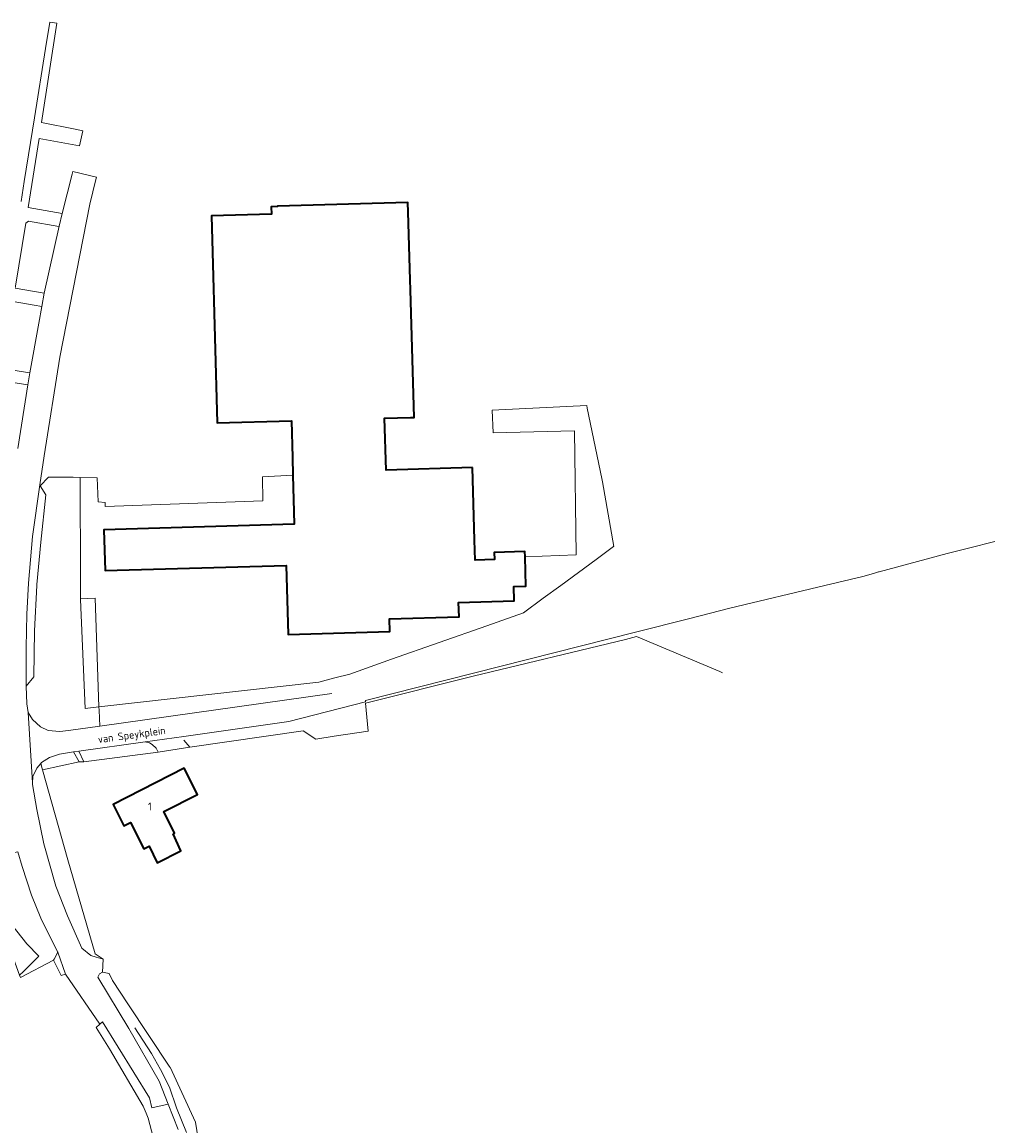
# Model space of a CAD drawing. Header units: metres. Extents: x 248443 to 249450, y 478704 to 480095.
# Tile 5 of 9: x 248709 to 248938, y 478873 to 479132. Entities that reach past the tile are written whole.
import ezdxf
from ezdxf.enums import TextEntityAlignment as Align

# ---------------------------------------------------------------- set-up
doc = ezdxf.new("R2010")
doc.units = ezdxf.units.M
for name, color, linetype, lineweight in [('B-XX-GR-GROENVOORZIENING-GV', 80, 'Continuous', 18), ('B-XX-OG-BEBOUWING-GV', 7, 'Continuous', 35), ('B-XX-OG-BEBOUWING-T18', 10, 'Continuous', 18), ('B-XX-OG-TERREIN_ERF-GV', 7, 'Continuous', 18), ('B-XX-OG-TOPOGRAFIE-T18', 10, 'Continuous', 18), ('B-XX-VH-VERHARDING_OPEN-GV', 252, 'Continuous', 18)]:
    doc.layers.add(name, color=color, linetype=linetype, lineweight=lineweight)
doc.styles.add('NLCS-ISO-M-T18', font='NLCS-ISO.ttf', dxfattribs={"height": 1.8})

msp = doc.modelspace()

# ---------------------------------------------------------------- linework, layer by layer
at = {"layer": 'B-XX-GR-GROENVOORZIENING-GV'}
for points in [[(248728.656, 479013.09), (248773.354, 479014.364), (248773.025, 479025.901), (248765.843, 479025.524), (248765.927, 479019.892), (248728.96, 479018.574), (248728.916, 479019.508), (248727.266, 479019.635), (248727.054, 479025.236), (248723.094, 479025.367), (248723.177, 479001.389), (248723.154, 478996.858), (248726.557, 478997.05), (248727.06, 478983.189), (248727.471, 478971.477), (248779.133, 478977.3), (248782.833, 478978.289), (248786.4, 478979.167), (248796.167, 478982.7), (248818.522, 478990.533), (248827.133, 478993.567), (248831.811, 478996.989), (248835.916, 479000), (248844.233, 479006.1), (248848.344, 479009.122), (248848.367, 479009.122), (248845.733, 479024.333), (248845.578, 479025.111), (248842.122, 479041.611), (248842.014, 479042.258), (248819.846, 479041.163), (248820.059, 479035.845), (248839.178, 479036.282), (248839.566, 479007.221), (248827.525, 479006.711), (248827.717, 478999.819), (248824.886, 478999.741), (248824.98, 478996.377), (248811.946, 478996.015), (248812.04, 478992.617), (248795.706, 478992.162), (248795.788, 478989.191), (248771.894, 478988.509), (248771.433, 479004.703), (248728.93, 479003.491)], [(248727.471, 478971.477), (248724.256, 478971.115), (248723.154, 478996.681), (248723.154, 478996.858), (248723.177, 479001.389), (248723.094, 479025.367), (248721.433, 479025.422), (248715.633, 479025.411), (248713.688, 479023.422), (248715.011, 479021.311), (248713.8, 479010.2), (248712.9, 479000.2), (248712.889, 479000), (248712.311, 478989.344), (248712.2, 478978.567), (248710.4, 478976.333), (248710.5, 478972.211), (248710.833, 478970.167), (248711.833, 478968.5), (248713.711, 478966.811), (248715.556, 478965.933), (248718.3, 478965.7), (248720.3, 478965.944), (248727.683, 478966.977), (248727.497, 478970.724)], [(248723.154, 478996.858), (248723.154, 478996.681), (248724.256, 478971.115), (248727.471, 478971.477), (248727.06, 478983.189), (248726.557, 478997.05)], [(248741.41, 478960.86), (248740.88, 478961.78), (248739.98, 478962.64), (248739.34, 478963.02), (248738.326, 478963.273), (248722.717, 478961.073), (248723.91, 478958.58)], [(248722.83, 478958.6), (248721.533, 478960.906), (248718.233, 478960.4), (248715.833, 478959.633), (248714.011, 478958.467), (248713.801, 478958.224), (248714.22, 478956.74)], [(248714.22, 478956.74), (248713.801, 478958.224), (248712.867, 478957.144), (248711.956, 478955.167), (248711.859, 478953.673), (248711.833, 478953.267), (248712.889, 478947.4), (248714.567, 478939.333), (248717.311, 478929.389), (248720.089, 478922.4), (248723.449, 478914.849), (248725.6, 478913.14), (248726.786, 478912.767), (248728.46, 478912.24), (248726.58, 478913.48), (248720.18, 478935.6)], [(248713.393, 478912.956), (248709.838, 478909.485), (248709.667, 478909.318), (248708.835, 478908.527), (248709.033, 478907.989), (248716.772, 478912.022), (248716.98, 478912.3), (248717.84, 478913.9), (248717.767, 478914), (248713.811, 478921.889), (248711.633, 478927.311), (248709.433, 478934.044), (248708.456, 478937.489), (248706.589, 478937.1), (248705.596, 478935.502), (248701.783, 478933.53), (248700.015, 478932.615), (248700.519, 478931.872), (248705.563, 478922.191), (248710.572, 478915.833)], [(248708.835, 478908.527), (248709.667, 478909.318), (248709.838, 478909.485), (248713.393, 478912.956), (248710.572, 478915.833), (248705.563, 478922.191), (248700.519, 478931.872), (248700.015, 478932.615), (248700.014, 478932.614), (248702.211, 478926.489)]]:
    msp.add_lwpolyline(points, close=True, dxfattribs=at)
for points in [[(248796.167, 478982.7), (248786.4, 478979.167), (248782.833, 478978.289), (248779.133, 478977.3), (248727.471, 478971.477), (248727.497, 478970.724), (248727.683, 478966.977), (248782.143, 478974.597)], [(248730.651, 478907.278), (248729.868, 478908.879), (248728.28, 478909.18), (248727.6, 478908.82), (248727.22, 478908), (248734.48, 478895.96), (248741.58, 478883.62), (248743.705, 478878.207), (248746.04, 478872.26)], [(248748.06, 478871.58), (248745.72, 478877.38), (248744.04, 478882.2), (248741.94, 478886.36), (248739.78, 478890.1), (248735.92, 478896.16)]]:
    msp.add_lwpolyline(points, dxfattribs=at)
at = {"layer": 'B-XX-OG-BEBOUWING-GV'}
for points in [[(248815.224, 479027.665), (248794.898, 479027.099), (248794.56, 479039.239), (248800.599, 479039.407), (248801.461, 479039.431), (248800.606, 479069.43), (248800.54, 479071.739), (248800.087, 479087.649), (248800.022, 479089.916), (248769.373, 479089.042), (248769.376, 479088.939), (248767.928, 479088.898), (248767.981, 479087.182), (248753.882, 479086.78), (248754.125, 479078.267), (248755.268, 479038.184), (248772.661, 479038.68), (248772.908, 479030.021), (248773.025, 479025.901), (248773.354, 479014.364), (248728.656, 479013.09), (248728.93, 479003.491), (248771.433, 479004.703), (248771.894, 478988.509), (248795.788, 478989.191), (248795.706, 478992.162), (248812.04, 478992.617), (248811.946, 478996.015), (248824.98, 478996.377), (248824.886, 478999.741), (248827.717, 478999.819), (248827.525, 479006.711), (248827.491, 479007.943), (248820.285, 479007.742), (248820.332, 479006.064), (248815.828, 479005.938), (248815.698, 479010.629)], [(248744.907, 478941.679), (248745.253, 478941.855), (248742.671, 478946.934), (248750.592, 478950.96), (248747.479, 478957.083), (248730.772, 478948.59), (248733.342, 478943.533), (248734.912, 478944.332), (248738.037, 478938.186), (248739.249, 478938.802), (248741.18, 478934.9), (248746.73, 478937.73)]]:
    msp.add_lwpolyline(points, close=True, dxfattribs=at)
at = {"layer": 'B-XX-OG-TERREIN_ERF-GV'}
for points in [[(248873.931, 478979.497), (248873.267, 478979.778), (248853.689, 478988.044), (248851.122, 478987.343), (248815.333, 478978.744), (248790.1, 478972.4), (248790.667, 478965.8), (248782.73, 478964.61), (248778.4, 478963.944), (248775.393, 478965.892), (248748.795, 478962.003), (248741.41, 478960.86), (248723.91, 478958.58), (248722.83, 478958.6), (248714.22, 478956.74), (248720.18, 478935.6), (248726.58, 478913.48), (248728.46, 478912.24), (248728.28, 478909.18), (248729.868, 478908.879), (248730.651, 478907.278), (248734.28, 478901.76), (248744.14, 478886.9), (248744.16, 478886.9), (248750.18, 478873.98), (248754.58, 478845.98)], [(248740.24, 478870.44), (248739.06, 478874.9), (248738.573, 478876.09), (248737.89, 478877.77), (248737.88, 478877.78), (248729.94, 478891.24), (248726.78, 478896.21), (248727.67, 478897.03), (248719.6, 478908.76), (248718.582, 478908.401), (248716.772, 478912.022), (248709.033, 478907.989)]]:
    msp.add_lwpolyline(points, dxfattribs=at)
msp.add_lwpolyline([(248739.249, 478938.802), (248738.037, 478938.186), (248734.912, 478944.332), (248733.342, 478943.533), (248730.772, 478948.59), (248747.479, 478957.083), (248750.592, 478950.96), (248742.671, 478946.934), (248745.253, 478941.855), (248744.907, 478941.679), (248746.73, 478937.73), (248741.18, 478934.9)], close=True, dxfattribs=at)
at = {"layer": 'B-XX-VH-VERHARDING_OPEN-GV'}
for points in [[(248707.311, 479066.633), (248712.229, 479065.804), (248714.032, 479065.456), (248714.6, 479068.589), (248714.589, 479068.589), (248707.811, 479069.789), (248710.267, 479085.067), (248710.933, 479085.511), (248718.089, 479084.3), (248718.111, 479084.389), (248718.867, 479087.344), (248710.856, 479088.733), (248713.456, 479104.933), (248722.889, 479103.178), (248723.706, 479106.743), (248721.85, 479107.117), (248714, 479108.7), (248717.544, 479131.998), (248715.903, 479132.268), (248714.9, 479126.1), (248712.311, 479109.778), (248711.389, 479103.989), (248709.933, 479094.867), (248709.189, 479090.133)], [(248708.456, 478937.489), (248709.433, 478934.044), (248711.633, 478927.311), (248713.811, 478921.889), (248717.767, 478914), (248717.84, 478913.9), (248719.6, 478908.76), (248727.67, 478897.03), (248728.28, 478897.52), (248739.34, 478879.74), (248739.923, 478877.4), (248743.705, 478878.207), (248741.58, 478883.62), (248734.48, 478895.96), (248727.22, 478908), (248727.6, 478908.82), (248728.28, 478909.18), (248728.46, 478912.24), (248726.786, 478912.767), (248725.6, 478913.14), (248723.449, 478914.849), (248720.089, 478922.4), (248717.311, 478929.389), (248714.567, 478939.333), (248712.889, 478947.4), (248711.833, 478953.267), (248711.859, 478953.673), (248710.833, 478970.167), (248710.5, 478972.211), (248710.4, 478976.333), (248710.37, 478985.425), (248710.517, 478993.283), (248710.915, 479000.568), (248711.861, 479011.518), (248713.556, 479023.633), (248714.615, 479030.396), (248718.256, 479053.633), (248725.356, 479089.533), (248726.767, 479095.333), (248726.896, 479095.839), (248721.345, 479097.172), (248721.189, 479096.589), (248718.867, 479087.344), (248718.111, 479084.389), (248714.589, 479068.589), (248714.6, 479068.589), (248714.032, 479065.456), (248713.33, 479061.578), (248711.222, 479049.933), (248711.233, 479049.933), (248710.777, 479047.078), (248708.4, 479032.178)], [(248704.267, 479048.144), (248710.777, 479047.078), (248711.233, 479049.933), (248711.222, 479049.933), (248704.833, 479050.944)], [(248713.801, 478958.224), (248714.011, 478958.467), (248715.833, 478959.633), (248718.233, 478960.4), (248721.533, 478960.906), (248721.567, 478960.911), (248722.717, 478961.073), (248738.326, 478963.273), (248747.406, 478964.554), (248772.089, 478968.033), (248790.072, 478972.706), (248790.044, 478973.011), (248853.466, 478989.047), (248866.237, 478992.277), (248875.6, 478994.644), (248897.962, 479000), (248906.867, 479002.133), (248909.4, 479002.789), (248910.514, 479003.178), (248910.711, 479003.231), (248926.629, 479007.507), (248931.689, 479008.783), (248937.879, 479010.343)], [(248782.143, 478974.597), (248727.683, 478966.977), (248720.3, 478965.944), (248718.3, 478965.7), (248715.556, 478965.933), (248713.711, 478966.811), (248711.833, 478968.5), (248710.833, 478970.167), (248711.859, 478953.673), (248711.956, 478955.167), (248712.867, 478957.144), (248713.801, 478958.224)], [(248747.406, 478964.554), (248738.326, 478963.273), (248739.34, 478963.02), (248739.98, 478962.64), (248740.88, 478961.78), (248741.41, 478960.86), (248748.795, 478962.003), (248747.438, 478963.698)]]:
    msp.add_lwpolyline(points, dxfattribs=at)
for points in [[(248710.4, 478976.333), (248712.2, 478978.567), (248712.311, 478989.344), (248712.889, 479000), (248712.9, 479000.2), (248713.8, 479010.2), (248715.011, 479021.311), (248713.688, 479023.422), (248713.556, 479023.633), (248711.861, 479011.518), (248710.915, 479000.568), (248710.517, 478993.283), (248710.37, 478985.425)], [(248723.91, 478958.58), (248722.717, 478961.073), (248721.567, 478960.911), (248721.533, 478960.906), (248722.83, 478958.6)], [(248716.772, 478912.022), (248718.582, 478908.401), (248719.6, 478908.76), (248717.84, 478913.9), (248716.98, 478912.3)]]:
    msp.add_lwpolyline(points, close=True, dxfattribs=at)

# ---------------------------------------------------------------- texts
at = {"layer": 'B-XX-OG-BEBOUWING-T18', "style": 'NLCS-ISO-M-T18'}
msp.add_text('1', height=1.8, dxfattribs=at).set_placement((248739.418, 478948.109), align=Align.MIDDLE_CENTER)
at = {"layer": 'B-XX-OG-TOPOGRAFIE-T18', "style": 'NLCS-ISO-M-T18'}
msp.add_text('van Speykplein', height=1.8, rotation=7.9, dxfattribs=at).set_placement((248735.159, 478964.941), align=Align.MIDDLE_CENTER)

doc.saveas('drawing.dxf')
